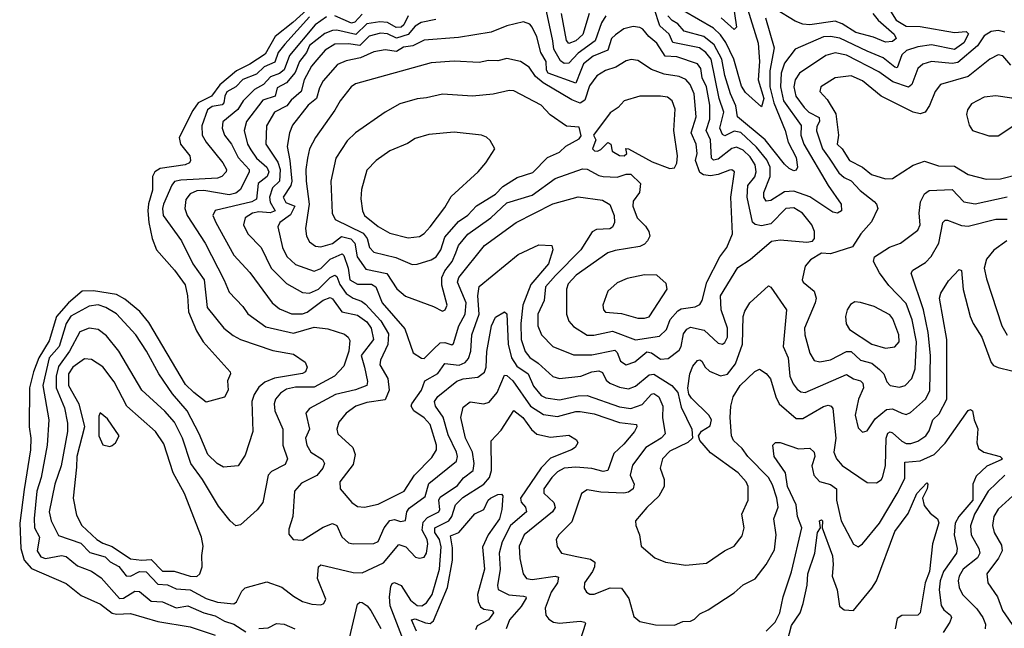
# Model space of a CAD drawing. Extents: x 1678431 to 1860718, y 384618 to 522882.
# Tile 149 of 256: x 1731343 to 1735632, y 457908 to 460558. Entities that reach past the tile are written whole.
import ezdxf

# ---------------------------------------------------------------- set-up
doc = ezdxf.new("R2010")
doc.units = 0

msp = doc.modelspace()

# ---------------------------------------------------------------- linework, layer by layer
at = {"layer": '0CON10XD'}
for points in [[(1732685, 460684.9), (1732532.8, 460545), (1732456, 460485), (1732412.5, 460407.5), (1732345, 460363.3), (1732287, 460335), (1732215, 460273.7), (1732178.1, 460225), (1732119.7, 460195), (1732097.4, 460162.6), (1732037.6, 460045), (1732042.9, 460015), (1732083.8, 459965), (1732086.2, 459943.8), (1732081.9, 459935), (1732064.3, 459925.7), (1731955, 459909.7), (1731931.9, 459895), (1731922.1, 459875), (1731922, 459815), (1731904.2, 459755.8), (1731901.4, 459725), (1731904.9, 459674.9), (1731919.6, 459605), (1731939.2, 459555), (1732017.3, 459467.3), (1732063.2, 459403.2), (1732073.8, 459355), (1732078.1, 459285), (1732112.8, 459202.8), (1732141.6, 459155), (1732260, 459025), (1732261.2, 459015), (1732247.5, 458985), (1732250.8, 458945), (1732235, 458913.8), (1732155, 458892.9), (1732101.1, 458935), (1732065, 458969.5), (1731905, 459239.7), (1731866.4, 459286.4), (1731801, 459341), (1731765, 459361.2), (1731665, 459377.4), (1731614.4, 459375), (1731555, 459325.4), (1731503.6, 459265), (1731471, 459159), (1731426.2, 459085), (1731402.9, 459025), (1731384.9, 458955), (1731383.7, 458785), (1731391.6, 458735), (1731390.4, 458685), (1731361.9, 458511.9), (1731342.9, 458365), (1731347.7, 458255), (1731362.8, 458205), (1731395, 458167.7), (1731545, 458102.4), (1731610.9, 458050.9), (1731695, 458013.2), (1731745, 457973.9), (1731765, 457969), (1731825, 457971.7), (1731945, 457938), (1732085, 457913.7), (1732195, 457877.2)], [(1733896.5, 460575), (1733876.6, 460543.4), (1733850.4, 460465), (1733775, 460412.4), (1733735, 460368.3), (1733715, 460366.4), (1733698, 460378), (1733669.1, 460429.1), (1733664.6, 460465), (1733632.7, 460615)], [(1734446.9, 460655), (1734465.3, 460524.7), (1734455.8, 460514.2), (1734398.4, 460565)], [(1733035, 460573.7), (1733016.6, 460535), (1733004.6, 460525), (1732983.2, 460523.2), (1732945, 460545.8), (1732911.2, 460548.8), (1732855, 460540.1), (1732807.3, 460492.7), (1732725, 460512.3), (1732705, 460511), (1732672.5, 460497.5), (1732605.5, 460445), (1732592.4, 460415), (1732561.5, 460375), (1732542.8, 460327.2), (1732505, 460283.2), (1732465, 460261.4), (1732455.6, 460224.4), (1732402.6, 460207.4), (1732330.5, 460115), (1732320.4, 460075), (1732335.6, 460015), (1732350.4, 459990.4), (1732375, 459954.4), (1732419.8, 459915), (1732427.9, 459895), (1732421.5, 459875), (1732381.7, 459845), (1732374.2, 459775.8), (1732353.6, 459765), (1732193.9, 459726.1), (1732184.1, 459705), (1732197.6, 459675), (1732275, 459532.1), (1732345, 459457.1), (1732443.3, 459325), (1732475, 459298.7), (1732526.4, 459276.4), (1732575, 459277.4), (1732595, 459284.8), (1732665, 459336.8), (1732695, 459347.3), (1732705, 459341.9), (1732746.3, 459286.3), (1732815, 459270.9), (1732855, 459242.6), (1732874.2, 459215), (1732884.3, 459165), (1732830.2, 459095), (1732844.8, 459044.8), (1732857.8, 458982.2), (1732855.2, 458964.8), (1732805, 458945.5), (1732717.9, 458925), (1732605, 458865.4), (1732589.1, 458845), (1732605.3, 458775), (1732588.4, 458735), (1732593.1, 458705), (1732610.9, 458675), (1732662.2, 458642.2), (1732670, 458625), (1732663.3, 458605), (1732636.9, 458573.1), (1732570.2, 458539.8), (1732540.4, 458505), (1732533.3, 458395), (1732515, 458340), (1732515, 458317.5), (1732534.5, 458294.5), (1732575, 458291.2), (1732665, 458347.7), (1732705, 458364.7), (1732725, 458355.5), (1732745.8, 458305.8), (1732775, 458280), (1732795, 458275.4), (1732885, 458276.7), (1732905, 458285.5), (1732930.6, 458345), (1732955, 458377.2), (1732975, 458381.1), (1733002.2, 458372.2), (1733023.4, 458376.6), (1733029.2, 458415), (1733039.2, 458430.8), (1733108.5, 458481.5), (1733125, 458538.6), (1733245.7, 458635), (1733250.2, 458655), (1733245.2, 458675), (1733209.6, 458749.6), (1733186.9, 458826.9), (1733153.7, 458875), (1733150, 458895), (1733165, 458916.4), (1733246.6, 458983.4), (1733275, 458993.4), (1733338.5, 459001.5), (1733367.3, 459022.7), (1733374.8, 459045.2), (1733377.5, 459112.5), (1733397.6, 459225), (1733415, 459262.7), (1733455, 459285.7), (1733465, 459276.7), (1733470.3, 459145), (1733485.5, 459085), (1733508.9, 459048.9), (1733557.8, 459015), (1733581.7, 458961.7), (1733615, 458921.7), (1733635, 458911.2), (1733695, 458902.3), (1733775, 458919.6), (1733815, 458922), (1733955, 458872.3), (1734004.8, 458864.8), (1734055, 458881.7), (1734095, 458926.4), (1734105, 458930.5), (1734127.5, 458915), (1734144.3, 458875), (1734142.5, 458825), (1734155.2, 458754.8), (1734137.5, 458735), (1734070.8, 458695), (1734012.1, 458617.9), (1734001.7, 458575), (1734019.7, 458535), (1734014.7, 458515), (1733995, 458500.9), (1733975, 458496), (1733875, 458500.8), (1733815, 458510.4), (1733790.9, 458495), (1733748.1, 458371.9), (1733691.8, 458315), (1733680, 458295), (1733684.1, 458264.1), (1733702.9, 458235), (1733770, 458220), (1733829, 458209), (1733848.5, 458195), (1733847.5, 458175), (1733837.8, 458155), (1733803.3, 458105), (1733802.1, 458082.1), (1733812, 458065), (1733826.7, 458056.7), (1733845, 458056.5), (1733915, 458083.5), (1733965, 458082), (1733997, 458037), (1734018.6, 457958.6), (1734045, 457938), (1734112.3, 457922.3), (1734195, 457921.4), (1734232.2, 457937.8), (1734265, 457939.4), (1734282.7, 457947.3), (1734305, 457970.8), (1734342, 457988), (1734455, 458061.9), (1734495, 458096.5), (1734546.9, 458123.1), (1734595, 458185.7), (1734631, 458249), (1734638.7, 458315), (1734628.6, 458385), (1734646.7, 458435), (1734641.5, 458475), (1734622.9, 458532.9), (1734605.2, 458565), (1734515.3, 458655), (1734490.2, 458690.2), (1734452.7, 458725), (1734443.1, 458745), (1734437.2, 458825), (1734440.5, 458875), (1734450.5, 458915), (1734481.5, 458965), (1734545, 459025.7), (1734565, 459036), (1734595, 459016.7), (1734613.3, 458993.3), (1734636.3, 458915), (1734651.8, 458885), (1734725, 458820.7), (1734755, 458820.8), (1734845, 458872.9), (1734865, 458878.5), (1734878.1, 458875), (1734885.4, 458865), (1734898.7, 458735), (1734890, 458675), (1734900.5, 458645), (1734925, 458616.1), (1735035, 458542.5), (1735075, 458541.2), (1735095, 458553.6), (1735101.3, 458565), (1735114.8, 458615), (1735116.7, 458735), (1735125, 458757.3), (1735135, 458762.4), (1735145, 458758.6), (1735185, 458722.1), (1735205, 458712.4), (1735225, 458712.7), (1735255, 458722.9), (1735290.6, 458745), (1735305, 458767.8), (1735320, 458815), (1735348, 458842), (1735381.2, 458905), (1735381.1, 459165), (1735349.2, 459345), (1735355, 459367.5), (1735389.3, 459420.7), (1735435, 459470), (1735445.4, 459465.4), (1735453.5, 459383.5), (1735483.9, 459265), (1735496.2, 459235), (1735534.8, 459174.8), (1735574.5, 459065), (1735585, 459052.5), (1735605, 459043.2), (1735665, 459028.2)], [(1732835, 460581.1), (1732802.7, 460547.3), (1732788.1, 460541.9), (1732715, 460575.1)], [(1733824.2, 460585), (1733796.2, 460493.8), (1733765, 460465.2), (1733735, 460454.2), (1733725, 460467.1), (1733703.4, 460585)], [(1735035, 460420.3), (1734915, 460476.8), (1734875, 460484.8), (1734845, 460482.8), (1734721, 460429), (1734675, 460368.2), (1734660, 460325), (1734657.7, 460265), (1734670.1, 460205), (1734747.5, 460097.5), (1734745.8, 460055), (1734758.5, 460015), (1734865.4, 459835.4), (1734920.7, 459755), (1734922.2, 459725), (1734905, 459715.4), (1734885, 459719.5), (1734785, 459785.9), (1734715, 459810.8), (1734675, 459807.4), (1734615, 459769.7), (1734595, 459767.3), (1734585, 459784.2), (1734584.3, 459805), (1734611.6, 459875), (1734611.9, 459915), (1734596.9, 459946.9), (1734553.1, 460003.1), (1734485, 460066), (1734455, 460072.3), (1734415, 460051.8), (1734405, 460057.7), (1734393.1, 460085), (1734410.2, 460155), (1734389.5, 460215), (1734354.9, 460385), (1734331.7, 460415), (1734303.9, 460435), (1734187.8, 460457.8), (1734172.6, 460495), (1734130.7, 460530.7), (1734106.1, 460606.1)], [(1734591.6, 460565), (1734630, 460435), (1734610.6, 460335), (1734610.8, 460265), (1734627.6, 460195), (1734678.1, 460075), (1734690.8, 460025), (1734725, 459957.5), (1734730.9, 459915), (1734725, 459902.9), (1734715, 459900), (1734695, 459909.5), (1734675, 459929.2), (1734589.6, 460035), (1734469.5, 460135), (1734462.6, 460182.6), (1734438.7, 460235), (1734414.6, 460315), (1734401.9, 460385), (1734367.7, 460447.7), (1734323.4, 460485), (1734237.7, 460507.7), (1734210.2, 460540.2), (1734185, 460553.6), (1734166.6, 460575)], [(1734513.9, 460605), (1734560, 460455), (1734565.9, 460375.9), (1734560.2, 460295), (1734583.9, 460215), (1734575, 460177.5), (1734534, 460214), (1734505, 460241.1), (1734487.8, 460267.8), (1734453.2, 460385), (1734418.6, 460458.6), (1734395, 460491.3), (1734365, 460521), (1734235, 460596.5)], [(1735059.5, 460585), (1735082.4, 460555), (1735151.7, 460495), (1735160.5, 460475), (1735145, 460463), (1735115, 460460.2), (1735061.7, 460481.7), (1734985, 460501.7), (1734925, 460539.5), (1734895, 460551), (1734785, 460535.8), (1734755, 460537.8), (1734720.6, 460550.6), (1734635, 460603.2)], [(1735136.1, 460595), (1735160.5, 460555), (1735205, 460528.8), (1735265, 460528.2), (1735415, 460501.5), (1735465.5, 460505.5), (1735475.5, 460495.5), (1735455, 460456.7), (1735415, 460428.5), (1735315, 460448), (1735255, 460439), (1735206.3, 460423.7), (1735184.9, 460405.1), (1735165, 460348.2), (1735155, 460350.2), (1735105, 460391.2), (1735035, 460420.3)], [(1732605, 460569.6), (1732498.3, 460451.7), (1732469.1, 460415), (1732455, 460372.6), (1732407.5, 460352.5), (1732375, 460320.2), (1732315, 460297.2), (1732285.1, 460264.9), (1732245, 460243.7), (1732235.9, 460225), (1732232, 460195), (1732225, 460187.3), (1732181.1, 460178.9), (1732160.9, 460165), (1732136, 460095), (1732137.5, 460055), (1732154.7, 460025), (1732228.3, 459935), (1732243.3, 459905), (1732242.3, 459895), (1732223.8, 459875), (1732205, 459866.9), (1732045, 459859.3), (1732017.6, 459852.4), (1732005, 459836.9), (1731969.3, 459755), (1731964.5, 459735), (1731968, 459705), (1732048.4, 459595), (1732097, 459495), (1732146.8, 459425), (1732160, 459305), (1732231.5, 459215), (1732272.2, 459182.2), (1732305, 459164.7), (1732445, 459117.1), (1732535, 459101.5), (1732586.6, 459066.6), (1732595.4, 459045.4), (1732588.2, 459025), (1732575, 459017.8), (1732452.6, 458997.4), (1732410.6, 458979.4), (1732385, 458957.6), (1732364.3, 458925), (1732354.5, 458895.5), (1732358.8, 458765), (1732325, 458662), (1732294.5, 458615.5), (1732231.1, 458608.9), (1732203.8, 458625), (1732162.6, 458665), (1732125.2, 458755), (1732071.9, 458855), (1732008.8, 458928.8), (1731948.7, 459015), (1731895.7, 459115), (1731848.9, 459185), (1731765, 459276.2), (1731718.2, 459305), (1731685, 459315.6), (1731645, 459310), (1731565, 459267.3), (1731545.3, 459234.7), (1731514.7, 459135.3), (1731471.4, 459085), (1731443, 458965), (1731469.1, 458815), (1731462.1, 458705)], [(1732679.6, 460569.6), (1732629.8, 460535), (1732518.4, 460401.6), (1732495, 460338.6), (1732475, 460322.9), (1732435, 460309.5), (1732405, 460275.7), (1732366.2, 460253.8), (1732316.4, 460203.6), (1732293.4, 460166.6), (1732227.5, 460112.5), (1732224.8, 460085), (1732234.5, 460054.5), (1732265.6, 460015.6), (1732295, 459957.4), (1732342.9, 459905), (1732343.1, 459895), (1732305, 459818.5), (1732285, 459801.7), (1732255.4, 459794.6), (1732145, 459813.4), (1732115, 459812.1), (1732085, 459799.2), (1732067.3, 459775), (1732062.4, 459735), (1732071.9, 459705), (1732150.7, 459585), (1732233.3, 459423.3), (1732255, 459371.8), (1732315, 459309.1), (1732336.4, 459276.4), (1732415, 459220), (1732535, 459193), (1732625, 459219.2), (1732685, 459212.3), (1732758.3, 459188.3), (1732774.4, 459175), (1732780.8, 459160.8), (1732776.5, 459115), (1732755, 459049.5), (1732714, 459006), (1732625, 458958.1), (1732545, 458957), (1732505, 458948.7), (1732479.2, 458930.8), (1732457.1, 458905), (1732451.9, 458885), (1732454.3, 458854.3), (1732489.7, 458775), (1732488.8, 458705), (1732509.3, 458645), (1732499, 458621), (1732440.1, 458589.9), (1732425.9, 458575), (1732402.7, 458455), (1732376.8, 458423.2), (1732305, 458358.2), (1732285, 458354.5), (1732259.1, 458375), (1732209.1, 458439.1), (1732138.8, 458555), (1732088.3, 458625), (1732051.9, 458735), (1732017, 458805), (1731975, 458853.4), (1731875.3, 458945), (1731774.7, 459115), (1731720.5, 459180.5), (1731685, 459208.2), (1731645, 459214.2), (1731605, 459199.1), (1731559.4, 459115), (1731512.1, 459047.9), (1731502.2, 459005), (1731501.4, 458955), (1731537.9, 458867.9), (1731551.2, 458801.2), (1731551.6, 458765), (1731523.5, 458615), (1731495.4, 458534.6), (1731471.1, 458415), (1731479.5, 458375), (1731512.3, 458312.3), (1731608.6, 458278.6), (1731647.8, 458237.8), (1731715, 458218.8), (1731737.6, 458197.6), (1731775, 458177), (1731806.3, 458136.3), (1731825, 458134.1), (1731865, 458154.8), (1731894, 458154), (1731945, 458099.8), (1731987, 458097), (1732025, 458079.8), (1732084.8, 458075.2), (1732155, 458036.8), (1732205, 458021.2), (1732275.9, 458014.1), (1732287.4, 458022.6), (1732310.7, 458069.3), (1732325, 458083.3), (1732419.3, 458110.7), (1732485, 458086.9), (1732535, 458046.9), (1732575, 458024.6), (1732615, 458012.5), (1732655, 458009.4), (1732667.5, 458015), (1732676.7, 458035), (1732639.7, 458125), (1732644.6, 458175), (1732655, 458184.3), (1732795, 458151.1), (1732835, 458149.1), (1732927.7, 458192.3), (1732995, 458272.7), (1733025, 458261.8), (1733067.1, 458217.1), (1733085, 458212.5), (1733105, 458217.3), (1733115, 458234.2), (1733121, 458275), (1733117.6, 458295), (1733096.1, 458335), (1733100, 458370), (1733119.7, 458390.3), (1733168.9, 458415), (1733173.3, 458425), (1733168.1, 458465), (1733175, 458478.4), (1733249.9, 458530.1), (1733276.6, 458563.4), (1733318, 458595), (1733322.8, 458625), (1733315.2, 458675), (1733285.5, 458735), (1733264.3, 458825), (1733275, 458870.6), (1733305, 458893.3), (1733365, 458885.2), (1733387.6, 458892.4), (1733423.5, 458935), (1733455, 459010), (1733465, 459008.1), (1733491.7, 458985), (1733567.4, 458875), (1733625, 458838.4), (1733685, 458830.6), (1733765, 458852.1), (1733785, 458852.2), (1733845, 458841.4), (1733955, 458803.2), (1734029.2, 458795), (1734031.5, 458785), (1734020.7, 458765), (1733975, 458709.6), (1733931, 458669), (1733905, 458594.5), (1733885, 458590.8), (1733835, 458603.3), (1733765, 458609.8), (1733715, 458604.3), (1733685, 458588.4), (1733661.4, 458565), (1733626.7, 458515), (1733626, 458496), (1733670.3, 458455), (1733675, 458434.3), (1733664, 458415), (1733540.3, 458315), (1733519.2, 458265), (1733521.5, 458211.5), (1733535.5, 458145), (1733550, 458125), (1733575, 458120.9), (1733675.3, 458135.3), (1733689.9, 458129.9), (1733685.6, 458105), (1733658.4, 458065), (1733632.4, 457995), (1733635.3, 457965.3), (1733647.7, 457947.7), (1733668.6, 457935), (1733695, 457929.4), (1733785, 457939.2), (1733804.2, 457935), (1733808, 457928), (1733783.8, 457856.2)], [(1733155, 460558), (1733091.2, 460545), (1733065, 460529), (1733035, 460493.8), (1732985, 460477.7), (1732945, 460495.4), (1732915, 460498.6), (1732865, 460486.5), (1732825, 460445.4), (1732775, 460452.9), (1732715, 460450.5), (1732674.2, 460425), (1732636.8, 460383.2), (1732614.2, 460355), (1732582.8, 460295), (1732569.3, 460245), (1732525, 460207.4), (1732506.8, 460183.2), (1732453.5, 460155), (1732418.3, 460095), (1732415.6, 460015), (1732466.7, 459936.7), (1732477, 459905), (1732474, 459855), (1732443.8, 459825), (1732431, 459785), (1732433.7, 459763.7), (1732455.2, 459725), (1732433.9, 459716.1), (1732385, 459721.7), (1732357.1, 459715), (1732325.4, 459695), (1732317.8, 459665), (1732336.2, 459625), (1732394.2, 459565), (1732438.4, 459475), (1732505, 459408.6), (1732575, 459369.7), (1732605, 459367), (1732645, 459384.8), (1732695, 459435.6), (1732715, 459445.8), (1732725, 459439.2), (1732738, 459405), (1732765.3, 459365.3), (1732795.1, 459345.1), (1732832, 459332), (1732849, 459319), (1732916, 459246), (1732949.8, 459189.8), (1732947, 459143), (1732915.3, 459075), (1732911.7, 459055), (1732946.7, 458995), (1732952.6, 458945), (1732935, 458902.5), (1732855, 458891), (1732807.3, 458875), (1732764.6, 458845), (1732733.1, 458805), (1732723.8, 458775), (1732728.2, 458755), (1732794, 458695), (1732804.2, 458665), (1732795, 458620.6), (1732737.8, 458545), (1732739.4, 458515), (1732789.2, 458455), (1732815, 458437.8), (1732845, 458434.5), (1732905, 458448.2), (1733018.2, 458505), (1733063.4, 458575), (1733138.7, 458651.3), (1733158.8, 458685), (1733158.1, 458705), (1733130.3, 458795), (1733105, 458823.9), (1733059.5, 458855), (1733048.3, 458875), (1733050.7, 458885), (1733092.7, 458945), (1733108.4, 458985), (1733165, 459016.7), (1733195, 459061.2), (1733256.8, 459053.2), (1733283.9, 459065), (1733298.2, 459081.8), (1733307.7, 459115), (1733311.9, 459185), (1733345.1, 459275), (1733338, 459355), (1733345, 459395.6), (1733515, 459535.4), (1733605, 459577.3), (1733661.2, 459575), (1733665.6, 459555.6), (1733647, 459495), (1733569.6, 459405), (1733534.3, 459315), (1733526.1, 459235), (1733528, 459165), (1733545, 459112.5), (1733565, 459087.4), (1733601.8, 459061.8), (1733665, 459003.4), (1733695, 458995.9), (1733786.7, 459005), (1733835, 459024.8), (1733865, 459029.2), (1733881.6, 459021.6), (1733898.2, 458988.2), (1733912.9, 458975), (1733955, 458957), (1733995, 458950.8), (1734025, 458961.4), (1734085, 459011.1), (1734105, 459014.1), (1734184.2, 458964.2), (1734209.6, 458935), (1734225, 458870.8), (1734270.5, 458775), (1734274.4, 458735.6), (1734253.6, 458716.4), (1734175, 458678.7), (1734143.4, 458645), (1734133.3, 458605), (1734150.9, 458555), (1734150.9, 458525), (1734126.4, 458483.6), (1734075, 458434.3), (1734025.7, 458375), (1734026.9, 458355), (1734042.5, 458315), (1734050, 458265), (1734110, 458215), (1734155.4, 458195.4), (1734245, 458182.2), (1734335, 458191.1), (1734412.5, 458245), (1734455, 458265.6), (1734489.8, 458310.2), (1734499.2, 458345), (1734488.2, 458405), (1734515.7, 458465.7), (1734516.9, 458525), (1734507.5, 458545), (1734473.3, 458585), (1734352.3, 458672.3), (1734305.7, 458725), (1734300, 458745), (1734305.6, 458755), (1734313.6, 458766.4), (1734350.8, 458789.2), (1734356.4, 458815), (1734345, 458836), (1734269.4, 458909.4), (1734257.8, 458927.8), (1734253.2, 458953.2), (1734261.8, 459015), (1734275, 459049.4), (1734295, 459074.4), (1734305, 459076.9), (1734315, 459070.8), (1734328.6, 459045), (1734347.7, 459027.7), (1734395, 459007.1), (1734425.9, 459014.1), (1734461.1, 459058.9), (1734491.2, 459145), (1734494.7, 459265), (1734501.1, 459288.9), (1734523.1, 459325), (1734605, 459398.1), (1734615, 459392.9), (1734683.1, 459295), (1734669, 459135), (1734690, 459085), (1734698, 459005), (1734711.8, 458971.8), (1734729, 458949), (1734745, 458937.5), (1734765, 458934.7), (1734945, 459012.5), (1734975, 458993.3), (1735006.2, 458985), (1735016.3, 458975), (1735018.1, 458955), (1734996.7, 458905), (1734982, 458835), (1734995, 458780), (1735015, 458761.9), (1735035, 458766.9), (1735070.1, 458819.9), (1735119.1, 458860.9), (1735145, 458863), (1735185, 458844), (1735205, 458838.9), (1735222.8, 458847.2), (1735289.2, 458905), (1735308.2, 458941.8), (1735310, 459095), (1735299.8, 459195), (1735279.7, 459295), (1735226.5, 459453.5), (1735233.4, 459466.6), (1735289.2, 459500.8), (1735312.8, 459527.2), (1735346.1, 459585), (1735363.5, 459675), (1735374.7, 459685.3), (1735385, 459685.4), (1735445, 459661.3), (1735475, 459658), (1735595, 459688.4), (1735645, 459688.8)], [(1733985, 459054.8), (1734022, 459068), (1734075, 459111), (1734095, 459107), (1734135, 459079.3), (1734168.3, 459081.7), (1734215, 459118.5), (1734223.9, 459135), (1734235, 459189.1), (1734249.7, 459210.3), (1734265, 459218.6), (1734325, 459205.8), (1734385, 459148.8), (1734404.6, 459145.4), (1734415, 459151.5), (1734425.8, 459175), (1734425.8, 459215), (1734398.3, 459295), (1734395.2, 459355), (1734471.2, 459478.8), (1734525, 459512.9), (1734617.2, 459592.8), (1734655, 459598.9), (1734771.7, 459588.3), (1734796, 459594), (1734805.8, 459604.2), (1734805.6, 459635), (1734793.3, 459665), (1734753.6, 459715), (1734715, 459738.4), (1734680.5, 459735), (1734615, 459668.2), (1734575, 459659.8), (1734546.4, 459666.4), (1734535, 459675.5), (1734511.4, 459785), (1734514.1, 459835), (1734545, 459873.4), (1734551.7, 459895), (1734546.1, 459925), (1734525, 459960.2), (1734495, 459990.2), (1734465, 460002.2), (1734445, 459996.3), (1734385, 459950.6), (1734365, 459945.3), (1734355.8, 459955), (1734352.8, 460035), (1734332.6, 460075), (1734349.3, 460125), (1734349.1, 460185), (1734335.1, 460265), (1734316.5, 460305), (1734310.2, 460345), (1734295, 460364.8), (1734205, 460395.9), (1734155, 460398.1), (1734118.8, 460455), (1734083.1, 460485), (1734057, 460517), (1734044.2, 460524.2), (1734015, 460527.3), (1733975, 460517.3), (1733937.8, 460492.2), (1733921.6, 460475), (1733904.6, 460425.4), (1733841.2, 460398.8), (1733799.4, 460365), (1733786.8, 460336.8), (1733765, 460281.2), (1733645, 460324.8), (1733638.1, 460338.1), (1733635.8, 460375), (1733612.4, 460415), (1733595, 460482.9), (1733575, 460525.7), (1733565, 460537.8), (1733537.6, 460547.6), (1733465, 460531.1), (1733396.6, 460503.4), (1733255, 460480.6), (1733105, 460469), (1733055, 460443.9), (1733015, 460437.5), (1732985, 460418.6), (1732935, 460426), (1732885, 460417.7), (1732828, 460392), (1732765, 460378.1), (1732727.5, 460362.5), (1732665, 460291.8), (1732649, 460261), (1732636.4, 460215), (1732599, 460185), (1732531.9, 460098.1), (1732518.3, 460065), (1732507.6, 460005), (1732520, 459945), (1732527.7, 459855), (1732523.3, 459835), (1732491.2, 459785), (1732501.6, 459761.6), (1732540.8, 459745), (1732522.6, 459707.4), (1732475.4, 459675), (1732467.7, 459655), (1732487.5, 459565), (1732506.1, 459526.1), (1732545, 459491.1), (1732625, 459463), (1732655, 459473.6), (1732695, 459515.2), (1732747.8, 459537.8), (1732755, 459530.9), (1732773.4, 459475), (1732781.7, 459425), (1732815, 459405.7), (1732875, 459406), (1732893.8, 459395), (1732921.4, 459325), (1733021.1, 459211.1), (1733057.6, 459107.6), (1733093.5, 459083.5), (1733105, 459082.3), (1733145, 459122.4), (1733175, 459150.4), (1733195, 459151.5), (1733225, 459142), (1733232.2, 459147.8), (1733256.2, 459225), (1733283, 459275), (1733287.4, 459325), (1733249.6, 459415), (1733255.2, 459435), (1733367.5, 459575), (1733505, 459674.2), (1733665, 459755.4), (1733775, 459786.8), (1733882.3, 459772.3), (1733913.3, 459753.3), (1733932.2, 459705), (1733933.8, 459675), (1733925.9, 459654.1), (1733913, 459647), (1733855, 459643.5), (1733836.8, 459633.2), (1733787.3, 459555), (1733676.9, 459443.1), (1733633, 459395), (1733627, 459335), (1733600, 459275), (1733599.8, 459225), (1733616.2, 459185), (1733664.8, 459134.8), (1733755, 459097.9), (1733835, 459098), (1733935, 459118.4), (1733945, 459109.1), (1733960.4, 459070.4), (1733985, 459054.8)], [(1735635, 460503), (1735605, 460510.6), (1735575, 460506.2), (1735545, 460487.5), (1735515.7, 460444.3), (1735429.3, 460370.7), (1735405, 460367), (1735315, 460375.6), (1735276.4, 460363.6), (1735255, 460344.4), (1735228.8, 460275), (1735215, 460263.6), (1735147.1, 460287.1), (1735085, 460331.2), (1734945, 460402.8), (1734895, 460413.1), (1734855, 460402.1), (1734740, 460325), (1734720.4, 460295), (1734715.5, 460265), (1734724.4, 460225), (1734759.6, 460175), (1734780, 460155), (1734825, 460131.2), (1734826.5, 460115), (1734815, 460091.9), (1734814.3, 460074.3), (1734840.2, 459995), (1734868.4, 459955), (1734911, 459891), (1734935, 459870.2), (1734965, 459855.8), (1735004.2, 459814.2), (1735065, 459765.4), (1735075.3, 459755), (1735081.6, 459735), (1735053.1, 459676.9), (1735006.9, 459625), (1734971.2, 459568.8), (1734875, 459538.8), (1734835, 459541.2), (1734787.6, 459512.4), (1734765, 459483.8), (1734750.9, 459425), (1734755.6, 459415), (1734803.2, 459375), (1734811.9, 459345), (1734808.8, 459325), (1734761.4, 459215), (1734762.4, 459185), (1734785, 459105.8), (1734804.2, 459074.2), (1734828.3, 459068.3), (1734875, 459076.4), (1734945, 459112.4), (1734965, 459113.5), (1735005, 459074.8), (1735055, 459061.9), (1735088, 459035), (1735106.6, 459015), (1735120.2, 458980.2), (1735135, 458965.5), (1735175, 458956.9), (1735200, 458965), (1735229.6, 458995), (1735243.2, 459036.8), (1735249.5, 459155), (1735231.1, 459251.1), (1735205, 459322.3), (1735129.7, 459399.7), (1735088.2, 459455), (1735062.5, 459505), (1735066, 459525), (1735132.5, 459567.5), (1735179.4, 459585), (1735255, 459640.5), (1735265.2, 459665), (1735261.1, 459715), (1735267.5, 459765), (1735285, 459798.9), (1735305, 459813.9), (1735405, 459818.4), (1735455, 459764.7), (1735505, 459756.3), (1735645, 459786.2)], [(1735660.1, 460360.1), (1735625, 460399.5), (1735605, 460404.5), (1735568.9, 460385), (1735475, 460310.5), (1735354, 460276), (1735330.7, 460245), (1735306.3, 460183.7), (1735287.9, 460155), (1735265, 460147.2), (1735235, 460155.4), (1735095, 460224), (1735015, 460291.9), (1734965, 460312.7), (1734895, 460304.6), (1734832.9, 460265), (1734828.1, 460245), (1734860.6, 460210.6), (1734897.9, 460147.9), (1734909.7, 460055), (1734904.5, 460015), (1734925, 459995.4), (1734958, 459945), (1735015, 459915.2), (1735053, 459883), (1735115, 459864.6), (1735145, 459866.2), (1735235, 459923.8), (1735285, 459941.5), (1735345, 459921.8), (1735415, 459919.7), (1735475, 459883.8), (1735552.6, 459862.6), (1735615, 459864.3), (1735695, 459884.7)], [(1734025, 459164.4), (1734130.1, 459179.9), (1734161.1, 459208.9), (1734177.1, 459252.9), (1734209.4, 459290.6), (1734225, 459299), (1734285, 459307.3), (1734305, 459317.3), (1734315.2, 459334.8), (1734335.8, 459414.2), (1734392.2, 459525), (1734423.3, 459565), (1734447.3, 459625), (1734440.4, 459785), (1734457.3, 459895), (1734445, 459903.5), (1734435, 459902.3), (1734386.2, 459883.8), (1734351.6, 459878.4), (1734321.4, 459881.4), (1734305, 459892.4), (1734286.6, 459945), (1734294.4, 459975), (1734290, 460015), (1734267.4, 460065), (1734289.5, 460135), (1734281.7, 460235), (1734263.1, 460275), (1734245, 460297.3), (1734215, 460309.6), (1734150.5, 460320.5), (1734095, 460341), (1734035, 460380), (1734006.2, 460383.8), (1733985, 460378.8), (1733939.8, 460350.2), (1733894.1, 460335.9), (1733857.4, 460312.6), (1733825, 460269.6), (1733805, 460206.8), (1733785, 460194.8), (1733748.4, 460208.4), (1733623, 460283), (1733590.2, 460310.2), (1733561.5, 460351.5), (1733525, 460375.3), (1733465, 460389.3), (1733425, 460378.2), (1733385, 460380.3), (1733345, 460371.2), (1733235, 460376.6), (1733135, 460369.7), (1732805, 460278.4), (1732787.3, 460265), (1732739.1, 460205), (1732716.3, 460163.7), (1732632.1, 460045), (1732604.7, 459995.3), (1732596.7, 459955), (1732590, 459905), (1732591.5, 459855), (1732603.5, 459755), (1732587.8, 459647.8), (1732592.8, 459615), (1732605, 459590.9), (1732631, 459571), (1732655, 459568), (1732705, 459583.8), (1732745, 459613.3), (1732785, 459603.5), (1732802.4, 459585), (1732812.6, 459525), (1732850.9, 459470.9), (1732941.8, 459451.8), (1732985.7, 459385.7), (1733023.8, 459353.8), (1733145, 459309.4), (1733185, 459288.6), (1733196.9, 459295), (1733204.4, 459315), (1733181.9, 459401.9), (1733181.6, 459435), (1733195, 459464.1), (1733227.5, 459505), (1733242.4, 459542.4), (1733254.8, 459575), (1733295, 459624.2), (1733395, 459694.8), (1733465, 459760), (1733575, 459793.5), (1733675, 459865.8), (1733795, 459908.3), (1733815, 459906.7), (1733865, 459878.9), (1733885, 459874.8), (1733945, 459871.6), (1733985, 459885.2), (1734005, 459885.3), (1734047.1, 459845), (1734043.5, 459805), (1734015, 459768.1), (1734013.5, 459745), (1734032.3, 459695), (1734069, 459659), (1734083.8, 459635), (1734087.2, 459615), (1734078.4, 459595), (1734065, 459579.6), (1734045, 459569.5), (1733936.7, 459553.3), (1733905, 459542.7), (1733767.5, 459445), (1733732.8, 459407.2), (1733724.7, 459385), (1733725.4, 459275), (1733735.5, 459245), (1733755, 459222.1), (1733815, 459184.3), (1733844.2, 459184.2), (1733925, 459201.5), (1734025, 459164.4)], [(1733052.3, 459492.3), (1733075, 459493.8), (1733135, 459511.6), (1733156.6, 459525), (1733177.2, 459555), (1733195, 459610), (1733255, 459679), (1733295, 459706.1), (1733332.8, 459747.2), (1733415, 459797.4), (1733448, 459832), (1733510.2, 459869.8), (1733577.8, 459892.2), (1733642.8, 459957.2), (1733695, 459980.9), (1733722.5, 460007.5), (1733780.7, 460039.3), (1733788.8, 460051.2), (1733780, 460090), (1733725, 460094.4), (1733653.8, 460143.8), (1733615, 460185.4), (1733495, 460247.7), (1733475, 460249.2), (1733405, 460233.6), (1733315, 460224.6), (1733185, 460233.8), (1733115, 460217.9), (1733075, 460213.2), (1732999.4, 460190.6), (1732934.3, 460155), (1732805, 460064.6), (1732769.4, 460030.6), (1732720.6, 459955), (1732698.2, 459855), (1732704.7, 459715), (1732717.8, 459687.8), (1732838.6, 459628.6), (1732856.2, 459605), (1732867.1, 459565), (1732885.5, 459545), (1732981.6, 459521.6), (1733052.3, 459492.3)], [(1734175, 459909.2), (1734195, 459912), (1734205, 459932.5), (1734207.7, 459965), (1734192.2, 460075), (1734198, 460168), (1734185, 460204.4), (1734165, 460219.6), (1734135, 460225.3), (1734045, 460224.6), (1733976.7, 460205), (1733950, 460175), (1733915, 460152.5), (1733842.5, 460055), (1733852.5, 460035), (1733838.1, 459995), (1733846.3, 459986.3), (1733860, 459985), (1733875, 459992.3), (1733905, 460023.3), (1733917.5, 460015), (1733923.6, 459985), (1733955, 459966.4), (1733975.7, 459965), (1733987.1, 459975), (1733983.9, 459996.1), (1733995, 459996), (1734098.3, 459938.3), (1734175, 459909.2)], [(1735565, 460051.4), (1735605, 460052.5), (1735673, 460097), (1735693.3, 460125), (1735736.2, 460155), (1735750, 460175), (1735743.9, 460183.9), (1735665.4, 460215.4), (1735595, 460226.5), (1735545, 460220.9), (1735488.9, 460191.1), (1735471.5, 460165), (1735467.5, 460145), (1735478.6, 460098.6), (1735492.9, 460075), (1735565, 460051.4)], [(1733035, 459607.1), (1733085, 459614), (1733105, 459626.2), (1733130.8, 459655), (1733195, 459740.5), (1733222.5, 459787.5), (1733340, 459895), (1733373.8, 459935), (1733412.5, 459995), (1733392.3, 460032.3), (1733376.6, 460046.6), (1733355, 460054.3), (1733235, 460067.3), (1733125, 460057.3), (1733065, 460040), (1733031.5, 460018.5), (1732955, 459986.9), (1732895, 459944.4), (1732855, 459902), (1732831.9, 459818.1), (1732828.3, 459778.3), (1732835.5, 459725), (1732845.5, 459705), (1732905, 459657.2), (1732955, 459628), (1733035, 459607.1)], [(1735642.7, 459595), (1735586, 459554), (1735554.8, 459515), (1735544.8, 459475), (1735555, 459428.6), (1735620.9, 459225), (1735645, 459183.8)], [(1734065, 459257.4), (1734085, 459264.1), (1734163.1, 459385), (1734158.7, 459408.7), (1734118.8, 459445), (1734065, 459446.2), (1733988.7, 459431.3), (1733945, 459411.5), (1733904.4, 459375), (1733883.5, 459315), (1733885.6, 459295), (1733894.2, 459284.2), (1733965, 459278.3), (1734035, 459257.7), (1734065, 459257.4)], [(1735115, 459128), (1735155, 459132.9), (1735173.3, 459155), (1735173.1, 459185), (1735146.4, 459255), (1735132.7, 459272.7), (1735065, 459308.2), (1735005, 459326.4), (1734981.5, 459328.5), (1734962, 459318), (1734946.9, 459295), (1734940.5, 459265), (1734943.8, 459233.8), (1734958, 459208), (1735054.3, 459145), (1735115, 459128)], [(1732115, 458132.9), (1732127.1, 458145), (1732138.1, 458175), (1732135.6, 458225), (1732142.2, 458265), (1732134.4, 458305), (1732060.6, 458495), (1732011.2, 458585), (1731971, 458711), (1731934.8, 458764.8), (1731808.9, 458875), (1731755, 458981.2), (1731705.5, 459045.5), (1731655, 459078.4), (1731625, 459080.3), (1731575, 459044.2), (1731554.8, 459015), (1731556.1, 458965), (1731601.2, 458885), (1731624.8, 458785), (1731591.8, 458655), (1731590.1, 458609.9), (1731576.2, 458475), (1731590.2, 458400.2), (1731613.1, 458355), (1731678.9, 458295), (1731705, 458278), (1731745, 458264.2), (1731825, 458210.2), (1731875, 458204.4), (1731915, 458207.5), (1731965, 458156.9), (1732016.5, 458156.5), (1732085, 458134.1), (1732115, 458132.9)], [(1733022.3, 457835), (1732957.2, 458005), (1732953.9, 458045), (1732959.8, 458090.2), (1732965, 458102.5), (1732975, 458106.9), (1733005, 458094.7), (1733045, 458029.8), (1733075, 458007.4), (1733095, 458005.7), (1733115, 458018.8), (1733140, 458055), (1733170.9, 458165), (1733178.2, 458261.8), (1733171.4, 458295), (1733151, 458325), (1733151, 458345), (1733212.7, 458375), (1733225.5, 458395), (1733241.7, 458445), (1733273.4, 458476.6), (1733364.1, 458535.9), (1733390, 458565), (1733398.4, 458595), (1733396.5, 458723.5), (1733439.8, 458770.2), (1733495, 458855.6), (1733535.3, 458825), (1733573.1, 458773.1), (1733595, 458753.4), (1733655, 458739.2), (1733735, 458748.9), (1733768.5, 458728.5), (1733774.2, 458715), (1733763.1, 458695), (1733746.7, 458685), (1733655, 458648.3), (1733615, 458606.5), (1733524.1, 458475), (1733526.8, 458456.8), (1733546.4, 458435), (1733550.6, 458415), (1733481.6, 458355), (1733445, 458284.6), (1733431.1, 458235), (1733435.2, 458165), (1733424.1, 458094.1), (1733426.5, 458076.5), (1733473.7, 458053.7), (1733538, 458048), (1733547.5, 458045), (1733548.5, 458038.5), (1733527, 458003), (1733475.9, 457945), (1733461.6, 457905)], [(1734594.6, 457895.4), (1734633.6, 457935), (1734654.3, 457975.7), (1734668.6, 458045), (1734705, 458152.9), (1734749.5, 458345), (1734730.7, 458395), (1734725.7, 458445.7), (1734687.2, 458525), (1734678.4, 458585), (1734628.8, 458655), (1734624, 458705), (1734635, 458716), (1734655, 458716.9), (1734735, 458688.8), (1734785, 458691.9), (1734803.1, 458675), (1734806.1, 458655), (1734794.1, 458615), (1734802.9, 458575), (1734827, 458547), (1734875, 458534.4), (1734900.6, 458515), (1734900.5, 458465), (1734920.9, 458375), (1734974.4, 458274.4), (1734995, 458262.5), (1735015, 458275.8), (1735088.4, 458365), (1735165.7, 458494.3), (1735199.4, 458560.6), (1735198.7, 458631.3), (1735265, 458637.1), (1735326.1, 458665), (1735375, 458713.1), (1735475, 458855.6), (1735485, 458860), (1735494.1, 458854.1), (1735500.5, 458815), (1735516, 458776), (1735512.3, 458715), (1735520.2, 458690.2), (1735542.5, 458675), (1735614.4, 458655), (1735623.5, 458645), (1735618.3, 458641.7), (1735556.1, 458613.9), (1735509.9, 458570.1), (1735494.9, 458535.1), (1735495.3, 458465), (1735434.5, 458395), (1735417.6, 458365), (1735413.3, 458315), (1735426.1, 458255), (1735424.3, 458235), (1735367.5, 458155), (1735353, 458115), (1735348.4, 458075), (1735356.3, 458006.3), (1735368.4, 457988.4), (1735398.2, 457965), (1735401.6, 457955), (1735394.2, 457935), (1735365, 457890)], [(1731735, 458698.8), (1731745, 458703.3), (1731760, 458715), (1731775.8, 458745), (1731725, 458820), (1731693.8, 458846.2), (1731688.3, 458831.7), (1731686.9, 458745), (1731705, 458706.2), (1731735, 458698.8)], [(1731462.1, 458705), (1731435.8, 458565), (1731417.6, 458505), (1731405.2, 458385.2), (1731408, 458345), (1731429.1, 458305), (1731419.1, 458245), (1731435, 458219.4), (1731455, 458212), (1731525, 458224.8), (1731545, 458220.5), (1731595, 458179.8), (1731655, 458155.8), (1731697.9, 458127.9), (1731777.5, 458037.5), (1731795, 458039), (1731845, 458068.7), (1731865, 458067.5), (1731915.7, 458025.7), (1731965, 458023), (1732025, 457997.5), (1732075, 458006.2), (1732145, 457974.8), (1732195, 457961.7), (1732235, 457938.4), (1732275.1, 457925.1), (1732328.2, 457891.8)], [(1735635, 458573.8), (1735561.6, 458505)], [(1734681, 457825), (1734705, 457919.6), (1734742.2, 457975), (1734755.2, 458015), (1734773.3, 458095), (1734775.6, 458145), (1734806.9, 458235), (1734818.6, 458325), (1734831.4, 458345), (1734827.5, 458375), (1734835, 458380.6), (1734840, 458375), (1734839.2, 458345), (1734883.6, 458223.6), (1734887, 458185), (1734881.9, 458135), (1734903.9, 458075), (1734914.4, 458004.4), (1734935, 457988.5), (1734975, 457985.6), (1735055, 458082), (1735075.2, 458115), (1735155, 458329.7), (1735213.1, 458406.9), (1735250.5, 458495), (1735295, 458541.2), (1735299.2, 458535), (1735295.5, 458514.5), (1735276.2, 458475), (1735282.7, 458442.7), (1735308.8, 458408.8), (1735341.2, 458385), (1735347.2, 458367.2), (1735318.9, 458275), (1735306.2, 458155), (1735286.7, 458105), (1735264.8, 457975.2), (1735254.6, 457965.4), (1735185, 457963.3), (1735165, 457950.8), (1735157.3, 457905)], [(1733070.7, 457895), (1733049.6, 457945), (1733065, 457949.1), (1733110.9, 457930.9), (1733130.7, 457929.3), (1733145, 457940.9), (1733206.9, 458085), (1733228.4, 458205), (1733228.7, 458258.7), (1733220.2, 458309.8), (1733255.3, 458324.7), (1733325, 458406), (1733365, 458424.5), (1733383, 458465), (1733394.1, 458475), (1733425, 458490.4), (1733441.1, 458491.1), (1733447.3, 458485), (1733442.8, 458425), (1733432.7, 458385), (1733383.3, 458315), (1733358.4, 458261.6), (1733367.3, 458165), (1733336.5, 458055), (1733339.8, 458025), (1733350.6, 458000.6), (1733365, 457990.6), (1733402, 457985), (1733406.6, 457975), (1733385, 457944.8), (1733335, 457918.2), (1733328.3, 457901.7)], [(1735561.6, 458505), (1735502, 458405), (1735484.3, 458354.3), (1735488.1, 458315), (1735521.4, 458255), (1735525.8, 458235), (1735514.7, 458215), (1735453.3, 458165), (1735435.2, 458135), (1735430.7, 458115), (1735435.3, 458085), (1735450, 458055), (1735512.8, 457992.8), (1735538.4, 457955), (1735549.6, 457925), (1735548.5, 457905)], [(1735669.1, 458485), (1735605, 458426.8), (1735585.8, 458395), (1735580.8, 458355), (1735587.9, 458325), (1735619.1, 458269.1), (1735622, 458245), (1735606.9, 458213.1), (1735556, 458145), (1735559.6, 458105), (1735602.7, 458045), (1735624.8, 457985), (1735678.9, 457905)], [(1732780, 457865), (1732815, 458013.3), (1732825, 458021.4), (1732835, 458019.5), (1732856.1, 458006.1), (1732873.1, 457985), (1732916.5, 457906.5)], [(1732385, 457907.3), (1732425, 457910), (1732462.1, 457927.9), (1732495, 457925.4), (1732541.1, 457905)]]:
    msp.add_lwpolyline(points, dxfattribs=at)

doc.saveas('drawing.dxf')
